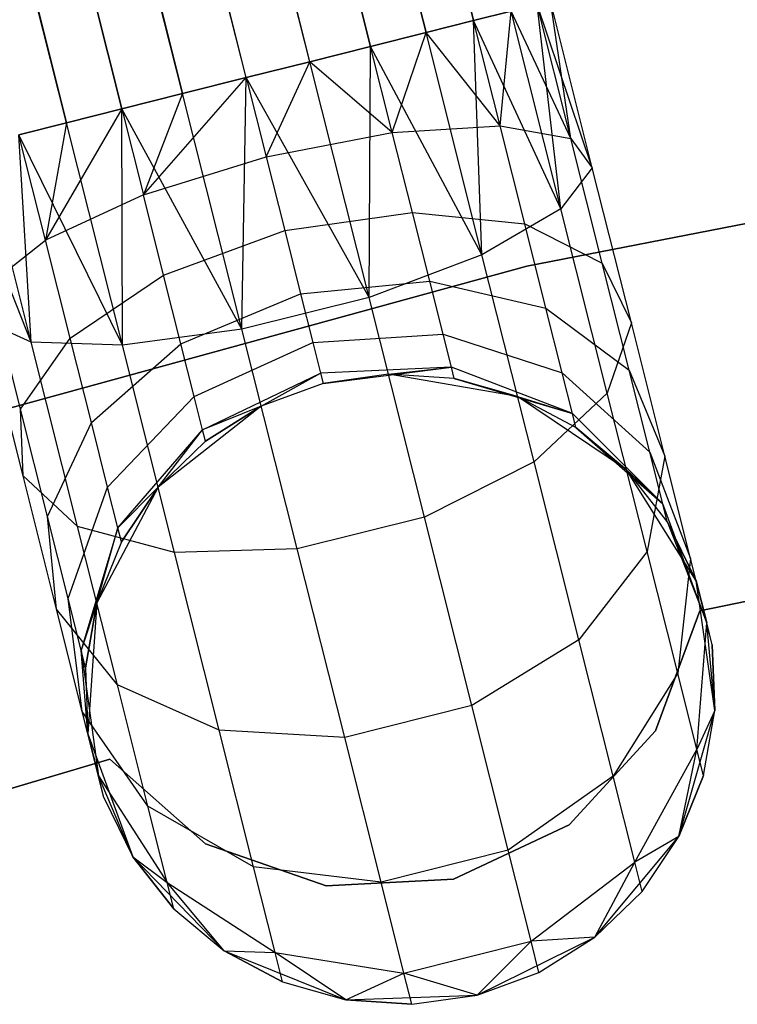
# Model space of a CAD drawing. Extents: x -189 to 189, y -189 to 189.
# Tile 250 of 256: x -11.26 to -8.99, y 38.99 to 42.11. Entities that reach past the tile are written whole.
import ezdxf

# ---------------------------------------------------------------- set-up
doc = ezdxf.new("R2010")
doc.units = 0
doc.header["$LTSCALE"] = 25.4
doc.layers.get('0').update_dxf_attribs({"linetype": 'CONTINUOUS'})

# ---------------------------------------------------------------- blocks, each defined once
blk = doc.blocks.new('CAMELEON-KENAI-C-12244_STL')
at = {"color": 0}
for p, q in [((-9.9765, 42.0683, -8.691), (-40.2548, 163.5951, -9)), ((-9.9765, 42.0683, -8.691), (-40.2548, 163.5951, -9)), ((-9.8259, 42.1062, -8.8309), (-40.2548, 163.5951, -9)), ((-9.8259, 42.1062, -8.8309), (-40.2548, 163.5951, -9)), ((-40.374, 163.5651, -10.1691), (-9.8259, 42.1062, -10.1691)), ((-40.374, 163.5651, -10.1691), (-9.8259, 42.1062, -10.1691)), ((-40.5247, 163.5272, -8.691), (-9.9765, 42.0683, -8.691)), ((-10.3449, 41.9756, -8.5219), (-40.5247, 163.5272, -8.691)), ((-10.3449, 41.9756, -8.5219), (-40.5247, 163.5272, -8.691)), ((-10.1521, 42.0241, -8.5864), (-40.5247, 163.5272, -8.691)), ((-10.1521, 42.0241, -8.5864), (-40.5247, 163.5272, -8.691)), ((-40.5247, 163.5272, -8.691), (-9.9765, 42.0683, -8.691)), ((-40.7003, 163.4831, -10.4135), (-10.1521, 42.0241, -10.4135)), ((-40.7003, 163.4831, -10.4135), (-10.1521, 42.0241, -10.4135)), ((-40.7003, 163.4831, -10.4135), (-9.9765, 42.0683, -10.309)), ((-40.7003, 163.4831, -10.4135), (-9.9765, 42.0683, -10.309)), ((-40.7003, 163.4831, -10.4135), (-9.8259, 42.1062, -10.1691)), ((-40.7003, 163.4831, -10.4135), (-9.8259, 42.1062, -10.1691)), ((-10.3449, 41.9756, -8.5219), (-40.8931, 163.4346, -8.5219)), ((-10.3449, 41.9756, -8.5219), (-40.8931, 163.4346, -8.5219)), ((-10.1521, 42.0241, -10.4135), (-41.0947, 163.3839, -10.5)), ((-10.5466, 41.9249, -8.5), (-41.0947, 163.3839, -8.5)), ((-10.5466, 41.9249, -8.5), (-41.0947, 163.3839, -8.5)), ((-10.3449, 41.9756, -10.4781), (-41.0947, 163.3839, -10.5)), ((-10.1521, 42.0241, -10.4135), (-41.0947, 163.3839, -10.5)), ((-10.3449, 41.9756, -10.4781), (-41.0947, 163.3839, -10.5)), ((-10.5466, 41.9249, -10.5), (-41.0947, 163.3839, -10.5)), ((-10.5466, 41.9249, -10.5), (-41.0947, 163.3839, -10.5)), ((-41.2963, 163.3332, -8.5219), (-10.7482, 41.8742, -8.5219)), ((-11.1166, 41.7815, -8.691), (-41.2963, 163.3332, -8.5219)), ((-11.1166, 41.7815, -8.691), (-41.2963, 163.3332, -8.5219)), ((-10.941, 41.8257, -8.5864), (-41.2963, 163.3332, -8.5219)), ((-10.941, 41.8257, -8.5864), (-41.2963, 163.3332, -8.5219)), ((-41.2963, 163.3332, -8.5219), (-10.7482, 41.8742, -8.5219)), ((-41.4892, 163.2847, -10.4135), (-11.1166, 41.7815, -10.309)), ((-41.4892, 163.2847, -10.4135), (-11.1166, 41.7815, -10.309)), ((-41.4892, 163.2847, -10.4135), (-10.941, 41.8257, -10.4135)), ((-10.5466, 41.9249, -10.5), (-41.4892, 163.2847, -10.4135)), ((-10.5466, 41.9249, -10.5), (-41.4892, 163.2847, -10.4135)), ((-10.7482, 41.8742, -10.4781), (-41.4892, 163.2847, -10.4135)), ((-10.7482, 41.8742, -10.4781), (-41.4892, 163.2847, -10.4135)), ((-41.4892, 163.2847, -10.4135), (-10.941, 41.8257, -10.4135)), ((-11.1166, 41.7815, -8.691), (-41.6647, 163.2405, -8.691)), ((-11.1166, 41.7815, -8.691), (-41.6647, 163.2405, -8.691)), ((-41.8154, 163.2026, -10.1691), (-11.1166, 41.7815, -10.309)), ((-41.8154, 163.2026, -10.1691), (-11.1166, 41.7815, -10.309)), ((-9.5175, 41.7324, -9.1334), (-9.5821, 42.1675, -9.3955)), ((-9.5175, 41.7324, -9.1334), (-9.5821, 42.1675, -9.3955)), ((-9.4492, 41.6392, -9.5328), (-9.5821, 42.1675, -9.3955)), ((-9.4492, 41.6392, -9.5328), (-9.5821, 42.1675, -9.6045)), ((-9.4492, 41.6392, -9.5328), (-9.5821, 42.1675, -9.3955)), ((-9.4492, 41.6392, -9.5328), (-9.5821, 42.1675, -9.6045)), ((-9.7067, 42.1361, -9), (-9.8259, 42.1062, -8.8309)), ((-9.8259, 42.1062, -10.1691), (-9.7067, 42.1361, -10)), ((-9.8259, 42.1062, -10.1691), (-9.7067, 42.1361, -10)), ((-9.7067, 42.1361, -9), (-9.8259, 42.1062, -8.8309)), ((-9.7418, 41.7721, -8.7855), (-9.7067, 42.1361, -9)), ((-9.7418, 41.7721, -8.7855), (-9.7067, 42.1361, -9)), ((-9.5175, 41.7324, -9.1334), (-9.7067, 42.1361, -9)), ((-9.5175, 41.7324, -9.1334), (-9.7067, 42.1361, -9)), ((-9.5489, 41.5086, -9.9148), (-9.7067, 42.1361, -10)), ((-9.5489, 41.5086, -9.9148), (-9.7067, 42.1361, -10)), ((-9.5175, 41.7324, -9.1334), (-9.6242, 42.1569, -9.191)), ((-9.5175, 41.7324, -9.1334), (-9.6242, 42.1569, -9.191)), ((-9.4492, 41.6392, -9.5328), (-9.6242, 42.1569, -9.809)), ((-9.4492, 41.6392, -9.5328), (-9.6242, 42.1569, -9.809)), ((-9.5489, 41.5086, -9.9148), (-9.6242, 42.1569, -9.809)), ((-9.5489, 41.5086, -9.9148), (-9.6242, 42.1569, -9.809)), ((-9.8259, 42.1062, -8.8309), (-9.9765, 42.0683, -8.691)), ((-9.9765, 42.0683, -10.309), (-9.8259, 42.1062, -10.1691)), ((-9.9765, 42.0683, -10.309), (-9.8259, 42.1062, -10.1691)), ((-9.8259, 42.1062, -8.8309), (-9.9765, 42.0683, -8.691)), ((-9.7418, 41.7721, -8.7855), (-9.8259, 42.1062, -8.8309)), ((-9.7418, 41.7721, -8.7855), (-9.8259, 42.1062, -8.8309)), ((-9.5489, 41.5086, -9.9148), (-9.8259, 42.1062, -10.1691)), ((-9.5489, 41.5086, -9.9148), (-9.8259, 42.1062, -10.1691)), ((-9.7992, 41.3632, -10.2133), (-9.8259, 42.1062, -10.1691)), ((-9.7992, 41.3632, -10.2133), (-9.8259, 42.1062, -10.1691)), ((-9.9765, 42.0683, -8.691), (-10.1521, 42.0241, -8.5864)), ((-10.1521, 42.0241, -10.4135), (-9.9765, 42.0683, -10.309)), ((-10.1521, 42.0241, -10.4135), (-9.9765, 42.0683, -10.309)), ((-9.9765, 42.0683, -8.691), (-10.1521, 42.0241, -8.5864)), ((-10.0835, 41.7514, -8.5494), (-9.9765, 42.0683, -8.691)), ((-10.0835, 41.7514, -8.5494), (-9.9765, 42.0683, -8.691)), ((-9.7418, 41.7721, -8.7855), (-9.9765, 42.0683, -8.691)), ((-9.7418, 41.7721, -8.7855), (-9.9765, 42.0683, -8.691)), ((-9.7992, 41.3632, -10.2133), (-9.9765, 42.0683, -10.309)), ((-9.7992, 41.3632, -10.2133), (-9.9765, 42.0683, -10.309)), ((-10.1521, 42.0241, -8.5864), (-10.3449, 41.9756, -8.5219)), ((-10.3449, 41.9756, -10.4781), (-10.1521, 42.0241, -10.4135)), ((-10.1521, 42.0241, -8.5864), (-10.3449, 41.9756, -8.5219)), ((-10.3449, 41.9756, -10.4781), (-10.1521, 42.0241, -10.4135)), ((-10.1569, 41.2281, -10.3767), (-10.1521, 42.0241, -10.4135)), ((-10.1569, 41.2281, -10.3767), (-10.1521, 42.0241, -10.4135)), ((-10.0835, 41.7514, -8.5494), (-10.1521, 42.0241, -8.5864)), ((-10.0835, 41.7514, -8.5494), (-10.1521, 42.0241, -8.5864)), ((-9.7992, 41.3632, -10.2133), (-10.1521, 42.0241, -10.4135)), ((-9.7992, 41.3632, -10.2133), (-10.1521, 42.0241, -10.4135)), ((-10.3449, 41.9756, -8.5219), (-10.5466, 41.9249, -8.5)), ((-10.5466, 41.9249, -10.5), (-10.3449, 41.9756, -10.4781)), ((-10.3449, 41.9756, -8.5219), (-10.5466, 41.9249, -8.5)), ((-10.5466, 41.9249, -10.5), (-10.3449, 41.9756, -10.4781)), ((-10.4834, 41.6739, -8.4659), (-10.3449, 41.9756, -8.5219)), ((-10.4834, 41.6739, -8.4659), (-10.3449, 41.9756, -8.5219)), ((-10.0835, 41.7514, -8.5494), (-10.3449, 41.9756, -8.5219)), ((-10.0835, 41.7514, -8.5494), (-10.3449, 41.9756, -8.5219)), ((-10.1569, 41.2281, -10.3767), (-10.3449, 41.9756, -10.4781)), ((-10.1569, 41.2281, -10.3767), (-10.3449, 41.9756, -10.4781)), ((-9.6569, 41.3273, -1), (-6.4645, 41.9464, -1)), ((-6.4645, 41.9464, -8.5), (-9.6569, 41.3273, -8.5)), ((-6.4645, 41.9464, -8.5), (-9.6569, 41.3273, -8.5)), ((-9.6569, 41.3273, -1), (-6.4645, 41.9464, -1)), ((-10.8724, 41.553, -8.5494), (-10.5466, 41.9249, -8.5)), ((-10.8724, 41.553, -8.5494), (-10.5466, 41.9249, -8.5)), ((-10.7482, 41.8742, -10.4781), (-10.5466, 41.9249, -10.5)), ((-10.5466, 41.9249, -8.5), (-10.7482, 41.8742, -8.5219)), ((-10.5466, 41.9249, -8.5), (-10.7482, 41.8742, -8.5219)), ((-10.7482, 41.8742, -10.4781), (-10.5466, 41.9249, -10.5)), ((-10.5602, 41.1267, -10.3767), (-10.5466, 41.9249, -10.5)), ((-10.5602, 41.1267, -10.3767), (-10.5466, 41.9249, -10.5)), ((-10.5466, 41.9249, -8.5), (-10.4834, 41.6739, -8.4659)), ((-10.1569, 41.2281, -10.3767), (-10.5466, 41.9249, -10.5)), ((-10.1569, 41.2281, -10.3767), (-10.5466, 41.9249, -10.5)), ((-10.5466, 41.9249, -8.5), (-10.4834, 41.6739, -8.4659)), ((-10.941, 41.8257, -10.4135), (-10.7482, 41.8742, -10.4781)), ((-10.7482, 41.8742, -8.5219), (-10.941, 41.8257, -8.5864)), ((-10.7482, 41.8742, -8.5219), (-10.941, 41.8257, -8.5864)), ((-10.941, 41.8257, -10.4135), (-10.7482, 41.8742, -10.4781)), ((-10.7482, 41.8742, -8.5219), (-10.8724, 41.553, -8.5494)), ((-10.7482, 41.8742, -8.5219), (-10.8724, 41.553, -8.5494)), ((-10.5602, 41.1267, -10.3767), (-10.7482, 41.8742, -10.4781)), ((-10.5602, 41.1267, -10.3767), (-10.7482, 41.8742, -10.4781)), ((-10.941, 41.8257, -8.5864), (-11.1832, 41.4096, -8.7855)), ((-10.941, 41.8257, -8.5864), (-11.1832, 41.4096, -8.7855)), ((-11.1166, 41.7815, -10.309), (-10.941, 41.8257, -10.4135)), ((-10.941, 41.8257, -8.5864), (-11.1166, 41.7815, -8.691)), ((-10.941, 41.8257, -8.5864), (-11.1166, 41.7815, -8.691)), ((-11.1166, 41.7815, -10.309), (-10.941, 41.8257, -10.4135)), ((-10.5602, 41.1267, -10.3767), (-10.941, 41.8257, -10.4135)), ((-10.5602, 41.1267, -10.3767), (-10.941, 41.8257, -10.4135)), ((-10.9393, 41.0765, -10.2133), (-10.941, 41.8257, -10.4135)), ((-10.9393, 41.0765, -10.2133), (-10.941, 41.8257, -10.4135)), ((-10.941, 41.8257, -8.5864), (-10.8724, 41.553, -8.5494)), ((-10.941, 41.8257, -8.5864), (-10.8724, 41.553, -8.5494)), ((-11.2673, 41.7436, -10.1691), (-11.1166, 41.7815, -10.309)), ((-11.1166, 41.7815, -8.691), (-11.2673, 41.7436, -8.8309)), ((-11.1166, 41.7815, -8.691), (-11.2673, 41.7436, -8.8309)), ((-11.2673, 41.7436, -10.1691), (-11.1166, 41.7815, -10.309)), ((-11.1166, 41.7815, -8.691), (-11.1832, 41.4096, -8.7855)), ((-11.1166, 41.7815, -8.691), (-11.1832, 41.4096, -8.7855)), ((-10.9393, 41.0765, -10.2133), (-11.1166, 41.7815, -10.309)), ((-10.9393, 41.0765, -10.2133), (-11.1166, 41.7815, -10.309)), ((-10.4834, 41.6739, -8.4659), (-10.0835, 41.7514, -8.5494)), ((-10.4834, 41.6739, -8.4659), (-10.0835, 41.7514, -8.5494)), ((-10.0835, 41.7514, -8.5494), (-9.7418, 41.7721, -8.7855)), ((-10.0835, 41.7514, -8.5494), (-9.7418, 41.7721, -8.7855)), ((-10.0196, 41.4973, -8.4409), (-10.0835, 41.7514, -8.5494)), ((-10.0196, 41.4973, -8.4409), (-10.0835, 41.7514, -8.5494)), ((-9.7418, 41.7721, -8.7855), (-9.5175, 41.7324, -9.1334)), ((-9.6635, 41.4608, -8.6526), (-9.7418, 41.7721, -8.7855)), ((-9.6635, 41.4608, -8.6526), (-9.7418, 41.7721, -8.7855)), ((-9.7418, 41.7721, -8.7855), (-9.5175, 41.7324, -9.1334)), ((-10.9393, 41.0765, -10.2133), (-11.2673, 41.7436, -10.1691)), ((-10.9393, 41.0765, -10.2133), (-11.2673, 41.7436, -10.1691)), ((-11.2286, 41.0862, -9.9148), (-11.2673, 41.7436, -10.1691)), ((-11.2286, 41.0862, -9.9148), (-11.2673, 41.7436, -10.1691)), ((-11.1832, 41.4096, -8.7855), (-11.2673, 41.7436, -8.8309)), ((-11.1832, 41.4096, -8.7855), (-11.2673, 41.7436, -8.8309)), ((-9.5175, 41.7324, -9.1334), (-9.4492, 41.6392, -9.5328)), ((-9.418, 41.3369, -8.9644), (-9.5175, 41.7324, -9.1334)), ((-9.418, 41.3369, -8.9644), (-9.5175, 41.7324, -9.1334)), ((-9.5175, 41.7324, -9.1334), (-9.4492, 41.6392, -9.5328)), ((-11.2286, 41.0862, -9.9148), (-11.4689, 41.6929, -9.809)), ((-11.2286, 41.0862, -9.9148), (-11.4689, 41.6929, -9.809)), ((-11.2286, 41.0862, -9.9148), (-11.3864, 41.7137, -10)), ((-11.2286, 41.0862, -9.9148), (-11.3864, 41.7137, -10)), ((-10.8724, 41.553, -8.5494), (-10.4834, 41.6739, -8.4659)), ((-10.8724, 41.553, -8.5494), (-10.4834, 41.6739, -8.4659)), ((-10.4834, 41.6739, -8.4659), (-10.4246, 41.44, -8.366)), ((-10.4834, 41.6739, -8.4659), (-10.4246, 41.44, -8.366)), ((-9.4492, 41.6392, -9.5328), (-9.5489, 41.5086, -9.9148)), ((-9.4492, 41.6392, -9.5328), (-9.5489, 41.5086, -9.9148)), ((-9.3254, 41.147, -9.3226), (-9.4492, 41.6392, -9.5328)), ((-9.3254, 41.147, -9.3226), (-9.4492, 41.6392, -9.5328)), ((-10.8724, 41.553, -8.5494), (-11.1832, 41.4096, -8.7855)), ((-10.8724, 41.553, -8.5494), (-11.1832, 41.4096, -8.7855)), ((-10.8085, 41.2989, -8.4409), (-10.8724, 41.553, -8.5494)), ((-10.8085, 41.2989, -8.4409), (-10.8724, 41.553, -8.5494)), ((-9.5489, 41.5086, -9.9148), (-9.7992, 41.3632, -10.2133)), ((-9.5489, 41.5086, -9.9148), (-9.7992, 41.3632, -10.2133)), ((-9.4018, 40.9239, -9.6651), (-9.5489, 41.5086, -9.9148)), ((-9.4018, 40.9239, -9.6651), (-9.5489, 41.5086, -9.9148)), ((-10.4246, 41.44, -8.366), (-10.0196, 41.4973, -8.4409)), ((-10.4246, 41.44, -8.366), (-10.0196, 41.4973, -8.4409)), ((-10.0196, 41.4973, -8.4409), (-9.6635, 41.4608, -8.6526)), ((-9.9647, 41.2791, -8.2682), (-10.0196, 41.4973, -8.4409)), ((-9.9647, 41.2791, -8.2682), (-10.0196, 41.4973, -8.4409)), ((-10.0196, 41.4973, -8.4409), (-9.6635, 41.4608, -8.6526)), ((-10.8085, 41.2989, -8.4409), (-10.4246, 41.44, -8.366)), ((-10.8085, 41.2989, -8.4409), (-10.4246, 41.44, -8.366)), ((-10.4246, 41.44, -8.366), (-10.3741, 41.2392, -8.2071)), ((-10.4246, 41.44, -8.366), (-10.3741, 41.2392, -8.2071)), ((-9.6635, 41.4608, -8.6526), (-9.418, 41.3369, -8.9644)), ((-9.5963, 41.1935, -8.4411), (-9.6635, 41.4608, -8.6526)), ((-9.5963, 41.1935, -8.4411), (-9.6635, 41.4608, -8.6526)), ((-9.6635, 41.4608, -8.6526), (-9.418, 41.3369, -8.9644)), ((-11.3621, 41.2685, -9.1334), (-11.1832, 41.4096, -8.7855)), ((-11.3621, 41.2685, -9.1334), (-11.1832, 41.4096, -8.7855)), ((-11.1049, 41.0983, -8.6526), (-11.1832, 41.4096, -8.7855)), ((-11.1049, 41.0983, -8.6526), (-11.1832, 41.4096, -8.7855)), ((-9.7992, 41.3632, -10.2133), (-10.1569, 41.2281, -10.3767)), ((-9.7992, 41.3632, -10.2133), (-10.1569, 41.2281, -10.3767)), ((-9.6339, 40.7062, -9.9327), (-9.7992, 41.3632, -10.2133)), ((-9.6339, 40.7062, -9.9327), (-9.7992, 41.3632, -10.2133)), ((-12.7926, 40.4656, -1), (-9.6569, 41.3273, -1)), ((-9.6569, 41.3273, -8.5), (-12.7926, 40.4656, -8.5)), ((-9.6569, 41.3273, -8.5), (-12.7926, 40.4656, -8.5)), ((-12.7926, 40.4656, -1), (-9.6569, 41.3273, -1)), ((-9.6569, 41.3273, -8.5), (-9.6569, 41.3273, -1)), ((-9.6569, 41.3273, -8.5), (-9.6569, 41.3273, -1)), ((-9.418, 41.3369, -8.9644), (-9.3254, 41.147, -9.3226)), ((-9.3326, 40.9973, -8.6957), (-9.418, 41.3369, -8.9644)), ((-9.3326, 40.9973, -8.6957), (-9.418, 41.3369, -8.9644)), ((-9.418, 41.3369, -8.9644), (-9.3254, 41.147, -9.3226)), ((-11.1049, 41.0983, -8.6526), (-10.8085, 41.2989, -8.4409)), ((-11.1049, 41.0983, -8.6526), (-10.8085, 41.2989, -8.4409)), ((-10.7536, 41.0807, -8.2682), (-10.8085, 41.2989, -8.4409)), ((-10.7536, 41.0807, -8.2682), (-10.8085, 41.2989, -8.4409)), ((-11.2627, 40.873, -8.9644), (-11.3621, 41.2685, -9.1334)), ((-11.2627, 40.873, -8.9644), (-11.3621, 41.2685, -9.1334)), ((-10.3741, 41.2392, -8.2071), (-9.9647, 41.2791, -8.2682)), ((-10.3741, 41.2392, -8.2071), (-9.9647, 41.2791, -8.2682)), ((-9.9647, 41.2791, -8.2682), (-9.5963, 41.1935, -8.4411)), ((-9.9226, 41.1116, -8.0432), (-9.9647, 41.2791, -8.2682)), ((-9.9226, 41.1116, -8.0432), (-9.9647, 41.2791, -8.2682)), ((-9.9647, 41.2791, -8.2682), (-9.5963, 41.1935, -8.4411)), ((-10.7536, 41.0807, -8.2682), (-10.3741, 41.2392, -8.2071)), ((-10.7536, 41.0807, -8.2682), (-10.3741, 41.2392, -8.2071)), ((-10.1569, 41.2281, -10.3767), (-10.5602, 41.1267, -10.3767)), ((-10.1569, 41.2281, -10.3767), (-10.5602, 41.1267, -10.3767)), ((-10.3741, 41.2392, -8.2071), (-10.3353, 41.085, -8)), ((-10.3741, 41.2392, -8.2071), (-10.3353, 41.085, -8)), ((-9.9817, 40.5315, -10.0792), (-10.1569, 41.2281, -10.3767)), ((-9.9817, 40.5315, -10.0792), (-10.1569, 41.2281, -10.3767)), ((-9.5963, 41.1935, -8.4411), (-9.3326, 40.9973, -8.6957)), ((-9.5447, 40.9884, -8.1654), (-9.5963, 41.1935, -8.4411)), ((-9.5447, 40.9884, -8.1654), (-9.5963, 41.1935, -8.4411)), ((-9.5963, 41.1935, -8.4411), (-9.3326, 40.9973, -8.6957)), ((-11.2286, 41.0862, -9.9148), (-11.3782, 41.1541, -9.5328)), ((-11.2544, 40.6618, -9.3226), (-11.3782, 41.1541, -9.5328)), ((-11.2286, 41.0862, -9.9148), (-11.3782, 41.1541, -9.5328)), ((-11.2544, 40.6618, -9.3226), (-11.3782, 41.1541, -9.5328)), ((-10.5602, 41.1267, -10.3767), (-10.9393, 41.0765, -10.2133)), ((-10.5602, 41.1267, -10.3767), (-10.9393, 41.0765, -10.2133)), ((-10.385, 40.4301, -10.0792), (-10.5602, 41.1267, -10.3767)), ((-10.385, 40.4301, -10.0792), (-10.5602, 41.1267, -10.3767)), ((-9.3254, 41.147, -9.3226), (-9.4018, 40.9239, -9.6651)), ((-9.3254, 41.147, -9.3226), (-9.4018, 40.9239, -9.6651)), ((-9.2191, 40.7243, -8.9881), (-9.3254, 41.147, -9.3226)), ((-9.2191, 40.7243, -8.9881), (-9.3254, 41.147, -9.3226)), ((-11.2627, 40.873, -8.9644), (-11.1049, 41.0983, -8.6526)), ((-11.2627, 40.873, -8.9644), (-11.1049, 41.0983, -8.6526)), ((-11.0377, 40.831, -8.4411), (-11.1049, 41.0983, -8.6526)), ((-11.0377, 40.831, -8.4411), (-11.1049, 41.0983, -8.6526)), ((-10.3353, 41.085, -8), (-9.9226, 41.1116, -8.0432)), ((-10.3353, 41.085, -8), (-9.9226, 41.1116, -8.0432)), ((-9.9226, 41.1116, -8.0432), (-9.5447, 40.9884, -8.1654)), ((-9.8961, 41.0064, -7.7812), (-9.9226, 41.1116, -8.0432)), ((-9.8961, 41.0064, -7.7812), (-9.9226, 41.1116, -8.0432)), ((-9.9226, 41.1116, -8.0432), (-9.5447, 40.9884, -8.1654)), ((-10.9393, 41.0765, -10.2133), (-11.2286, 41.0862, -9.9148)), ((-11.0815, 40.5014, -9.6651), (-11.2286, 41.0862, -9.9148)), ((-10.9393, 41.0765, -10.2133), (-11.2286, 41.0862, -9.9148)), ((-11.0815, 40.5014, -9.6651), (-11.2286, 41.0862, -9.9148)), ((-11.0377, 40.831, -8.4411), (-10.7536, 41.0807, -8.2682)), ((-11.0377, 40.831, -8.4411), (-10.7536, 41.0807, -8.2682)), ((-10.774, 40.4194, -9.9327), (-10.9393, 41.0765, -10.2133)), ((-10.774, 40.4194, -9.9327), (-10.9393, 41.0765, -10.2133)), ((-10.7115, 40.9132, -8.0432), (-10.7536, 41.0807, -8.2682)), ((-10.7115, 40.9132, -8.0432), (-10.7536, 41.0807, -8.2682)), ((-10.7115, 40.9132, -8.0432), (-10.3353, 41.085, -8)), ((-10.7115, 40.9132, -8.0432), (-10.3353, 41.085, -8)), ((-10.3353, 41.085, -8), (-10.311, 40.9882, -7.7588)), ((-10.3353, 41.085, -8), (-10.311, 40.9882, -7.7588)), ((-9.8961, 41.0064, -7.7812), (-10.311, 40.9882, -7.7588)), ((-9.8961, 41.0064, -7.7812), (-10.311, 40.9882, -7.7588)), ((-10.3026, 40.9551, -7.5), (-9.8961, 41.0064, -7.7812)), ((-10.3026, 40.9551, -7.5), (-9.8961, 41.0064, -7.7812)), ((-10.0957, 40.9846, -7.5), (-9.8961, 41.0064, -7.7812)), ((-10.0957, 40.9846, -7.5), (-9.8961, 41.0064, -7.7812)), ((-9.8871, 40.9705, -7.5), (-9.8961, 41.0064, -7.7812)), ((-9.8871, 40.9705, -7.5), (-9.8961, 41.0064, -7.7812)), ((-9.5123, 40.8595, -7.8445), (-9.8961, 41.0064, -7.7812)), ((-9.5123, 40.8595, -7.8445), (-9.8961, 41.0064, -7.7812)), ((-10.685, 40.808, -7.7812), (-10.311, 40.9882, -7.7588)), ((-10.685, 40.808, -7.7812), (-10.311, 40.9882, -7.7588)), ((-10.4989, 40.8832, -7.5), (-10.311, 40.9882, -7.7588)), ((-10.4989, 40.8832, -7.5), (-10.311, 40.9882, -7.7588)), ((-10.311, 40.9882, -7.7588), (-10.3026, 40.9551, -7.5)), ((-10.311, 40.9882, -7.7588), (-10.3026, 40.9551, -7.5)), ((-10.0957, 40.9846, -2), (-10.3026, 40.9551, -2)), ((-10.0957, 40.9846, -7.5), (-10.3026, 40.9551, -7.5)), ((-10.0957, 40.9846, -2), (-10.3026, 40.9551, -2)), ((-10.0957, 40.9846, -7.5), (-10.3026, 40.9551, -7.5)), ((-9.686, 40.9133, -2), (-10.0957, 40.9846, -2)), ((-9.8871, 40.9705, -7.5), (-10.0957, 40.9846, -2)), ((-9.686, 40.9133, -2), (-10.0957, 40.9846, -2)), ((-9.8871, 40.9705, -7.5), (-10.0957, 40.9846, -2)), ((-9.8871, 40.9705, -7.5), (-10.0957, 40.9846, -7.5)), ((-10.0957, 40.9846, -7.5), (-10.0957, 40.9846, -2)), ((-10.0957, 40.9846, -7.5), (-10.0957, 40.9846, -2)), ((-9.8871, 40.9705, -7.5), (-10.0957, 40.9846, -7.5)), ((-9.686, 40.9133, -7.5), (-9.8871, 40.9705, -7.5)), ((-9.8871, 40.9705, -7.5), (-9.686, 40.9133, -2)), ((-9.8871, 40.9705, -7.5), (-9.686, 40.9133, -2)), ((-9.8871, 40.9705, -7.5), (-9.5123, 40.8595, -7.8445)), ((-9.686, 40.9133, -7.5), (-9.8871, 40.9705, -7.5)), ((-9.8871, 40.9705, -7.5), (-9.5123, 40.8595, -7.8445)), ((-9.5447, 40.9884, -8.1654), (-9.267, 40.7367, -8.3455)), ((-9.5123, 40.8595, -7.8445), (-9.5447, 40.9884, -8.1654)), ((-9.5123, 40.8595, -7.8445), (-9.5447, 40.9884, -8.1654)), ((-9.5447, 40.9884, -8.1654), (-9.267, 40.7367, -8.3455)), ((-9.3326, 40.9973, -8.6957), (-9.2191, 40.7243, -8.9881)), ((-9.267, 40.7367, -8.3455), (-9.3326, 40.9973, -8.6957)), ((-9.267, 40.7367, -8.3455), (-9.3326, 40.9973, -8.6957)), ((-9.3326, 40.9973, -8.6957), (-9.2191, 40.7243, -8.9881)), ((-10.3026, 40.9551, -2), (-10.4989, 40.8832, -2)), ((-10.3026, 40.9551, -7.5), (-10.4989, 40.8832, -7.5)), ((-10.3026, 40.9551, -2), (-10.4989, 40.8832, -2)), ((-10.3026, 40.9551, -7.5), (-10.4989, 40.8832, -7.5)), ((-10.3026, 40.9551, -7.5), (-10.3026, 40.9551, -2)), ((-10.3026, 40.9551, -7.5), (-10.3026, 40.9551, -2)), ((-10.9861, 40.6259, -8.1654), (-10.7115, 40.9132, -8.0432)), ((-10.9861, 40.6259, -8.1654), (-10.7115, 40.9132, -8.0432)), ((-10.685, 40.808, -7.7812), (-10.7115, 40.9132, -8.0432)), ((-10.685, 40.808, -7.7812), (-10.7115, 40.9132, -8.0432)), ((-9.3408, 40.6814, -2), (-9.686, 40.9133, -2)), ((-9.5012, 40.8155, -7.5), (-9.686, 40.9133, -2)), ((-9.3408, 40.6814, -2), (-9.686, 40.9133, -2)), ((-9.5012, 40.8155, -7.5), (-9.686, 40.9133, -7.5)), ((-9.686, 40.9133, -7.5), (-9.686, 40.9133, -2)), ((-9.5012, 40.8155, -7.5), (-9.686, 40.9133, -2)), ((-9.686, 40.9133, -7.5), (-9.686, 40.9133, -2)), ((-9.686, 40.9133, -7.5), (-9.5123, 40.8595, -7.8445)), ((-9.686, 40.9133, -7.5), (-9.5123, 40.8595, -7.8445)), ((-9.5012, 40.8155, -7.5), (-9.686, 40.9133, -7.5)), ((-9.4018, 40.9239, -9.6651), (-9.6339, 40.7062, -9.9327)), ((-9.4018, 40.9239, -9.6651), (-9.6339, 40.7062, -9.9327)), ((-9.2755, 40.4218, -9.2678), (-9.4018, 40.9239, -9.6651)), ((-9.2755, 40.4218, -9.2678), (-9.4018, 40.9239, -9.6651)), ((-10.4989, 40.8832, -2), (-10.8261, 40.6265, -2)), ((-10.4989, 40.8832, -2), (-10.8261, 40.6265, -2)), ((-10.4989, 40.8832, -7.5), (-10.685, 40.808, -7.7812)), ((-10.4989, 40.8832, -7.5), (-10.685, 40.808, -7.7812)), ((-10.4989, 40.8832, -7.5), (-10.676, 40.7721, -7.5)), ((-10.676, 40.7721, -7.5), (-10.4989, 40.8832, -2)), ((-10.676, 40.7721, -7.5), (-10.4989, 40.8832, -2)), ((-10.4989, 40.8832, -7.5), (-10.676, 40.7721, -7.5)), ((-10.4989, 40.8832, -7.5), (-10.4989, 40.8832, -2)), ((-10.4989, 40.8832, -7.5), (-10.4989, 40.8832, -2)), ((-11.2544, 40.6618, -9.3226), (-11.2627, 40.873, -8.9644)), ((-11.1772, 40.5333, -8.6957), (-11.2627, 40.873, -8.9644)), ((-11.2544, 40.6618, -9.3226), (-11.2627, 40.873, -8.9644)), ((-11.1772, 40.5333, -8.6957), (-11.2627, 40.873, -8.9644)), ((-9.5012, 40.8155, -7.5), (-9.5123, 40.8595, -7.8445)), ((-9.5012, 40.8155, -7.5), (-9.5123, 40.8595, -7.8445)), ((-9.2258, 40.5728, -7.9377), (-9.5123, 40.8595, -7.8445)), ((-9.2258, 40.5728, -7.9377), (-9.5123, 40.8595, -7.8445)), ((-11.1772, 40.5333, -8.6957), (-11.0377, 40.831, -8.4411)), ((-11.1772, 40.5333, -8.6957), (-11.0377, 40.831, -8.4411)), ((-10.9861, 40.6259, -8.1654), (-11.0377, 40.831, -8.4411)), ((-10.9861, 40.6259, -8.1654), (-11.0377, 40.831, -8.4411)), ((-9.3408, 40.6814, -7.5), (-9.5012, 40.8155, -7.5)), ((-9.5012, 40.8155, -7.5), (-9.3408, 40.6814, -2)), ((-9.5012, 40.8155, -7.5), (-9.3408, 40.6814, -2)), ((-9.5012, 40.8155, -7.5), (-9.2258, 40.5728, -7.9377)), ((-9.3408, 40.6814, -7.5), (-9.5012, 40.8155, -7.5)), ((-9.5012, 40.8155, -7.5), (-9.2258, 40.5728, -7.9377)), ((-10.9537, 40.4969, -7.8445), (-10.685, 40.808, -7.7812)), ((-10.9537, 40.4969, -7.8445), (-10.685, 40.808, -7.7812)), ((-10.8261, 40.6265, -7.5), (-10.685, 40.808, -7.7812)), ((-10.8261, 40.6265, -7.5), (-10.685, 40.808, -7.7812)), ((-10.676, 40.7721, -7.5), (-10.685, 40.808, -7.7812)), ((-10.676, 40.7721, -7.5), (-10.685, 40.808, -7.7812)), ((-10.676, 40.7721, -7.5), (-10.8261, 40.6265, -2)), ((-10.676, 40.7721, -7.5), (-10.8261, 40.6265, -7.5)), ((-10.676, 40.7721, -7.5), (-10.8261, 40.6265, -2)), ((-10.676, 40.7721, -7.5), (-10.8261, 40.6265, -7.5)), ((-9.2191, 40.7243, -8.9881), (-9.2755, 40.4218, -9.2678)), ((-9.2191, 40.7243, -8.9881), (-9.2755, 40.4218, -9.2678)), ((-9.267, 40.7367, -8.3455), (-9.1375, 40.4, -8.5523)), ((-9.2258, 40.5728, -7.9377), (-9.267, 40.7367, -8.3455)), ((-9.2258, 40.5728, -7.9377), (-9.267, 40.7367, -8.3455)), ((-9.267, 40.7367, -8.3455), (-9.1375, 40.4, -8.5523)), ((-9.1375, 40.4, -8.5523), (-9.2191, 40.7243, -8.9881)), ((-9.1375, 40.4, -8.5523), (-9.2191, 40.7243, -8.9881)), ((-9.6339, 40.7062, -9.9327), (-9.9817, 40.5315, -10.0792)), ((-9.6339, 40.7062, -9.9327), (-9.9817, 40.5315, -10.0792)), ((-9.492, 40.142, -9.4863), (-9.6339, 40.7062, -9.9327)), ((-9.492, 40.142, -9.4863), (-9.6339, 40.7062, -9.9327)), ((-11.0815, 40.5014, -9.6651), (-11.2544, 40.6618, -9.3226)), ((-11.1481, 40.2391, -8.9881), (-11.2544, 40.6618, -9.3226)), ((-11.0815, 40.5014, -9.6651), (-11.2544, 40.6618, -9.3226)), ((-11.1481, 40.2391, -8.9881), (-11.2544, 40.6618, -9.3226)), ((-9.1197, 40.3293, -2), (-9.3408, 40.6814, -2)), ((-9.2118, 40.517, -7.5), (-9.3408, 40.6814, -2)), ((-9.1197, 40.3293, -2), (-9.3408, 40.6814, -2)), ((-9.2118, 40.517, -7.5), (-9.3408, 40.6814, -7.5)), ((-9.3408, 40.6814, -7.5), (-9.3408, 40.6814, -2)), ((-9.2118, 40.517, -7.5), (-9.3408, 40.6814, -2)), ((-9.3408, 40.6814, -7.5), (-9.3408, 40.6814, -2)), ((-9.3408, 40.6814, -7.5), (-9.2258, 40.5728, -7.9377)), ((-9.3408, 40.6814, -7.5), (-9.2258, 40.5728, -7.9377)), ((-9.2118, 40.517, -7.5), (-9.3408, 40.6814, -7.5)), ((-11.1117, 40.2727, -8.3455), (-10.9861, 40.6259, -8.1654)), ((-11.1117, 40.2727, -8.3455), (-10.9861, 40.6259, -8.1654)), ((-10.8261, 40.6265, -2), (-11.0206, 40.259, -2)), ((-10.8261, 40.6265, -2), (-11.0206, 40.259, -2)), ((-10.9537, 40.4969, -7.8445), (-10.9861, 40.6259, -8.1654)), ((-10.9537, 40.4969, -7.8445), (-10.9861, 40.6259, -8.1654)), ((-10.8261, 40.6265, -7.5), (-10.9537, 40.4969, -7.8445)), ((-10.8261, 40.6265, -7.5), (-10.9537, 40.4969, -7.8445)), ((-10.8261, 40.6265, -7.5), (-10.9426, 40.453, -7.5)), ((-10.9426, 40.453, -7.5), (-10.8261, 40.6265, -2)), ((-10.9426, 40.453, -7.5), (-10.8261, 40.6265, -2)), ((-10.8261, 40.6265, -7.5), (-10.9426, 40.453, -7.5)), ((-10.8261, 40.6265, -7.5), (-10.8261, 40.6265, -2)), ((-10.8261, 40.6265, -7.5), (-10.8261, 40.6265, -2)), ((-9.2118, 40.517, -7.5), (-9.2258, 40.5728, -7.9377)), ((-9.2118, 40.517, -7.5), (-9.2258, 40.5728, -7.9377)), ((-9.0862, 40.1961, -8.0447), (-9.2258, 40.5728, -7.9377)), ((-9.0862, 40.1961, -8.0447), (-9.2258, 40.5728, -7.9377)), ((-11.1481, 40.2391, -8.9881), (-11.1772, 40.5333, -8.6957)), ((-11.1117, 40.2727, -8.3455), (-11.1772, 40.5333, -8.6957)), ((-11.1481, 40.2391, -8.9881), (-11.1772, 40.5333, -8.6957)), ((-11.1117, 40.2727, -8.3455), (-11.1772, 40.5333, -8.6957)), ((-9.1087, 40.2337, -2), (-7.5653, 40.5528, -2)), ((-7.5653, 40.5528, -4), (-9.1087, 40.2337, -4)), ((-7.5653, 40.5528, -4), (-9.1087, 40.2337, -4)), ((-9.1087, 40.2337, -2), (-7.5653, 40.5528, -2)), ((-9.9817, 40.5315, -10.0792), (-10.385, 40.4301, -10.0792)), ((-9.9817, 40.5315, -10.0792), (-10.385, 40.4301, -10.0792)), ((-9.8313, 39.9334, -9.6059), (-9.9817, 40.5315, -10.0792)), ((-9.8313, 39.9334, -9.6059), (-9.9817, 40.5315, -10.0792)), ((-9.1197, 40.3293, -7.5), (-9.2118, 40.517, -7.5)), ((-9.2118, 40.517, -7.5), (-9.1197, 40.3293, -2)), ((-9.2118, 40.517, -7.5), (-9.1197, 40.3293, -2)), ((-9.2118, 40.517, -7.5), (-9.0862, 40.1961, -8.0447)), ((-9.2118, 40.517, -7.5), (-9.0862, 40.1961, -8.0447)), ((-9.1197, 40.3293, -7.5), (-9.2118, 40.517, -7.5)), ((-10.774, 40.4194, -9.9327), (-11.0815, 40.5014, -9.6651)), ((-10.9552, 39.9993, -9.2678), (-11.0815, 40.5014, -9.6651)), ((-10.774, 40.4194, -9.9327), (-11.0815, 40.5014, -9.6651)), ((-10.9552, 39.9993, -9.2678), (-11.0815, 40.5014, -9.6651)), ((-10.9537, 40.4969, -7.8445), (-11.0705, 40.1089, -7.9377)), ((-10.9537, 40.4969, -7.8445), (-11.0705, 40.1089, -7.9377)), ((-11.0206, 40.259, -7.5), (-10.9537, 40.4969, -7.8445)), ((-11.0206, 40.259, -7.5), (-10.9537, 40.4969, -7.8445)), ((-10.9426, 40.453, -7.5), (-10.9537, 40.4969, -7.8445)), ((-10.9426, 40.453, -7.5), (-10.9537, 40.4969, -7.8445)), ((-10.9426, 40.453, -7.5), (-11.0206, 40.259, -2)), ((-10.9426, 40.453, -7.5), (-11.0206, 40.259, -7.5)), ((-10.9426, 40.453, -7.5), (-11.0206, 40.259, -2)), ((-10.9426, 40.453, -7.5), (-11.0206, 40.259, -7.5)), ((-10.385, 40.4301, -10.0792), (-10.774, 40.4194, -9.9327)), ((-10.385, 40.4301, -10.0792), (-10.774, 40.4194, -9.9327)), ((-10.6321, 39.8553, -9.4863), (-10.774, 40.4194, -9.9327)), ((-10.6321, 39.8553, -9.4863), (-10.774, 40.4194, -9.9327)), ((-10.2345, 39.8319, -9.6059), (-10.385, 40.4301, -10.0792)), ((-10.2345, 39.8319, -9.6059), (-10.385, 40.4301, -10.0792)), ((-9.2755, 40.4218, -9.2678), (-9.492, 40.142, -9.4863)), ((-9.2755, 40.4218, -9.2678), (-9.492, 40.142, -9.4863)), ((-9.1786, 40.0365, -8.75), (-9.2755, 40.4218, -9.2678)), ((-9.1786, 40.0365, -8.75), (-9.2755, 40.4218, -9.2678)), ((-9.1375, 40.4, -8.5523), (-9.1786, 40.0365, -8.75)), ((-9.1375, 40.4, -8.5523), (-9.1786, 40.0365, -8.75)), ((-9.0862, 40.1961, -8.0447), (-9.1375, 40.4, -8.5523)), ((-9.0862, 40.1961, -8.0447), (-9.1375, 40.4, -8.5523)), ((-9.061, 39.9176, -2), (-9.1197, 40.3293, -2)), ((-9.0687, 40.1265, -7.5), (-9.1197, 40.3293, -2)), ((-9.061, 39.9176, -2), (-9.1197, 40.3293, -2)), ((-9.0687, 40.1265, -7.5), (-9.1197, 40.3293, -2)), ((-9.1197, 40.3293, -7.5), (-9.0862, 40.1961, -8.0447)), ((-9.1197, 40.3293, -7.5), (-9.1197, 40.3293, -2)), ((-9.1197, 40.3293, -7.5), (-9.1197, 40.3293, -2)), ((-9.1197, 40.3293, -7.5), (-9.0862, 40.1961, -8.0447)), ((-11.0665, 39.9148, -8.5523), (-11.1117, 40.2727, -8.3455)), ((-11.0705, 40.1089, -7.9377), (-11.1117, 40.2727, -8.3455)), ((-11.0665, 39.9148, -8.5523), (-11.1117, 40.2727, -8.3455)), ((-11.0705, 40.1089, -7.9377), (-11.1117, 40.2727, -8.3455)), ((-11.0206, 40.259, -7.5), (-11.0705, 40.1089, -7.9377)), ((-11.0206, 40.259, -7.5), (-11.0705, 40.1089, -7.9377)), ((-11.0206, 40.259, -7.5), (-11.0564, 40.053, -7.5)), ((-11.0564, 40.053, -7.5), (-11.0206, 40.259, -2)), ((-11.0564, 40.053, -7.5), (-11.0206, 40.259, -2)), ((-11.0206, 40.259, -7.5), (-11.0564, 40.053, -7.5)), ((-11.0206, 40.259, -2), (-11.0487, 39.8441, -2)), ((-11.0206, 40.259, -2), (-11.0487, 39.8441, -2)), ((-11.0206, 40.259, -7.5), (-11.0206, 40.259, -2)), ((-11.0206, 40.259, -7.5), (-11.0206, 40.259, -2)), ((-10.9552, 39.9993, -9.2678), (-11.1481, 40.2391, -8.9881)), ((-11.0665, 39.9148, -8.5523), (-11.1481, 40.2391, -8.9881)), ((-10.9552, 39.9993, -9.2678), (-11.1481, 40.2391, -8.9881)), ((-11.0665, 39.9148, -8.5523), (-11.1481, 40.2391, -8.9881)), ((-9.2491, 39.8537, -2), (-9.1087, 40.2337, -2)), ((-9.1087, 40.2337, -4), (-9.2491, 39.8537, -4)), ((-9.1087, 40.2337, -4), (-9.2491, 39.8537, -4)), ((-9.2491, 39.8537, -2), (-9.1087, 40.2337, -2)), ((-9.1087, 40.2337, -2), (-9.1087, 40.2337, -4)), ((-9.1087, 40.2337, -2), (-9.1087, 40.2337, -4)), ((-9.1177, 39.7943, -8.147), (-9.0862, 40.1961, -8.0447)), ((-9.1177, 39.7943, -8.147), (-9.0862, 40.1961, -8.0447)), ((-9.0687, 40.1265, -7.5), (-9.0862, 40.1961, -8.0447)), ((-9.0687, 40.1265, -7.5), (-9.0862, 40.1961, -8.0447)), ((-9.061, 39.9176, -7.5), (-9.0862, 40.1961, -8.0447)), ((-9.061, 39.9176, -7.5), (-9.0862, 40.1961, -8.0447)), ((-9.492, 40.142, -9.4863), (-9.8313, 39.9334, -9.6059)), ((-9.492, 40.142, -9.4863), (-9.8313, 39.9334, -9.6059)), ((-9.3832, 39.7091, -8.9045), (-9.492, 40.142, -9.4863)), ((-9.3832, 39.7091, -8.9045), (-9.492, 40.142, -9.4863)), ((-11.0487, 39.8441, -7.5), (-11.0705, 40.1089, -7.9377)), ((-11.0705, 40.1089, -7.9377), (-11.0152, 39.7109, -8.0447)), ((-11.0564, 40.053, -7.5), (-11.0705, 40.1089, -7.9377)), ((-11.0487, 39.8441, -7.5), (-11.0705, 40.1089, -7.9377)), ((-11.0564, 40.053, -7.5), (-11.0705, 40.1089, -7.9377)), ((-11.0705, 40.1089, -7.9377), (-11.0152, 39.7109, -8.0447)), ((-9.061, 39.9176, -7.5), (-9.0687, 40.1265, -7.5)), ((-9.0687, 40.1265, -7.5), (-9.061, 39.9176, -2)), ((-9.0687, 40.1265, -7.5), (-9.061, 39.9176, -2)), ((-9.061, 39.9176, -7.5), (-9.0687, 40.1265, -7.5)), ((-11.0564, 40.053, -7.5), (-11.0487, 39.8441, -2)), ((-11.0564, 40.053, -7.5), (-11.0487, 39.8441, -7.5)), ((-11.0564, 40.053, -7.5), (-11.0487, 39.8441, -2)), ((-11.0564, 40.053, -7.5), (-11.0487, 39.8441, -7.5)), ((-9.1786, 40.0365, -8.75), (-9.3832, 39.7091, -8.9045)), ((-9.1786, 40.0365, -8.75), (-9.3832, 39.7091, -8.9045)), ((-9.1177, 39.7943, -8.147), (-9.1786, 40.0365, -8.75)), ((-9.1177, 39.7943, -8.147), (-9.1786, 40.0365, -8.75)), ((-10.6321, 39.8553, -9.4863), (-10.9552, 39.9993, -9.2678)), ((-10.8583, 39.614, -8.75), (-10.9552, 39.9993, -9.2678)), ((-10.6321, 39.8553, -9.4863), (-10.9552, 39.9993, -9.2678)), ((-10.8583, 39.614, -8.75), (-10.9552, 39.9993, -9.2678)), ((-10.8583, 39.614, -8.75), (-11.0665, 39.9148, -8.5523)), ((-11.0152, 39.7109, -8.0447), (-11.0665, 39.9148, -8.5523)), ((-10.8583, 39.614, -8.75), (-11.0665, 39.9148, -8.5523)), ((-11.0152, 39.7109, -8.0447), (-11.0665, 39.9148, -8.5523)), ((-9.8313, 39.9334, -9.6059), (-10.2345, 39.8319, -9.6059)), ((-9.8313, 39.9334, -9.6059), (-10.2345, 39.8319, -9.6059)), ((-9.7158, 39.4744, -8.9891), (-9.8313, 39.9334, -9.6059)), ((-9.7158, 39.4744, -8.9891), (-9.8313, 39.9334, -9.6059)), ((-9.1748, 39.5177, -2), (-9.061, 39.9176, -2)), ((-9.1748, 39.5177, -2), (-9.061, 39.9176, -2)), ((-9.061, 39.9176, -7.5), (-9.1177, 39.7943, -8.147)), ((-9.061, 39.9176, -7.5), (-9.1177, 39.7943, -8.147)), ((-9.0969, 39.7117, -7.5), (-9.061, 39.9176, -2)), ((-9.0969, 39.7117, -7.5), (-9.061, 39.9176, -7.5)), ((-9.0969, 39.7117, -7.5), (-9.061, 39.9176, -2)), ((-9.0969, 39.7117, -7.5), (-9.061, 39.9176, -7.5)), ((-9.061, 39.9176, -7.5), (-9.061, 39.9176, -2)), ((-9.061, 39.9176, -7.5), (-9.061, 39.9176, -2)), ((-10.2345, 39.8319, -9.6059), (-10.6321, 39.8553, -9.4863)), ((-10.5232, 39.4223, -8.9045), (-10.6321, 39.8553, -9.4863)), ((-10.2345, 39.8319, -9.6059), (-10.6321, 39.8553, -9.4863)), ((-10.5232, 39.4223, -8.9045), (-10.6321, 39.8553, -9.4863)), ((-9.5228, 39.5552, -2), (-9.2491, 39.8537, -2)), ((-9.2491, 39.8537, -4), (-9.5228, 39.5552, -4)), ((-9.2491, 39.8537, -4), (-9.5228, 39.5552, -4)), ((-9.5228, 39.5552, -2), (-9.2491, 39.8537, -2)), ((-9.2491, 39.8537, -2), (-9.2491, 39.8537, -4)), ((-9.2491, 39.8537, -2), (-9.2491, 39.8537, -4)), ((-11.0487, 39.8441, -2), (-10.9057, 39.4537, -2)), ((-11.0487, 39.8441, -7.5), (-11.0487, 39.8441, -2)), ((-11.0487, 39.8441, -7.5), (-11.0487, 39.8441, -2)), ((-11.0487, 39.8441, -7.5), (-11.0152, 39.7109, -8.0447)), ((-10.9977, 39.6414, -7.5), (-11.0487, 39.8441, -2)), ((-10.9977, 39.6414, -7.5), (-11.0487, 39.8441, -2)), ((-11.0487, 39.8441, -2), (-10.9057, 39.4537, -2)), ((-11.0487, 39.8441, -7.5), (-11.0152, 39.7109, -8.0447)), ((-10.1191, 39.3729, -8.9891), (-10.2345, 39.8319, -9.6059)), ((-10.1191, 39.3729, -8.9891), (-10.2345, 39.8319, -9.6059)), ((-9.3147, 39.4369, -8.227), (-9.1177, 39.7943, -8.147)), ((-9.3147, 39.4369, -8.227), (-9.1177, 39.7943, -8.147)), ((-9.1748, 39.5177, -7.5), (-9.1177, 39.7943, -8.147)), ((-9.1748, 39.5177, -7.5), (-9.1177, 39.7943, -8.147)), ((-9.0969, 39.7117, -7.5), (-9.1177, 39.7943, -8.147)), ((-9.0969, 39.7117, -7.5), (-9.1177, 39.7943, -8.147)), ((-12.4909, 39.3142, -2), (-10.9796, 39.7632, -2)), ((-10.9796, 39.7632, -4), (-12.4909, 39.3142, -4)), ((-10.9796, 39.7632, -4), (-12.4909, 39.3142, -4)), ((-12.4909, 39.3142, -2), (-10.9796, 39.7632, -2)), ((-10.9796, 39.7632, -2), (-10.9796, 39.7632, -4)), ((-10.9796, 39.7632, -2), (-10.9796, 39.7632, -4)), ((-10.9796, 39.7632, -2), (-10.6762, 39.4949, -2)), ((-10.6762, 39.4949, -4), (-10.9796, 39.7632, -4)), ((-10.6762, 39.4949, -4), (-10.9796, 39.7632, -4)), ((-10.9796, 39.7632, -2), (-10.6762, 39.4949, -2)), ((-10.9977, 39.6414, -7.5), (-11.0152, 39.7109, -8.0447)), ((-10.9057, 39.4537, -7.5), (-11.0152, 39.7109, -8.0447)), ((-11.0152, 39.7109, -8.0447), (-10.7974, 39.3718, -8.147)), ((-10.9977, 39.6414, -7.5), (-11.0152, 39.7109, -8.0447)), ((-10.9057, 39.4537, -7.5), (-11.0152, 39.7109, -8.0447)), ((-11.0152, 39.7109, -8.0447), (-10.7974, 39.3718, -8.147)), ((-9.3832, 39.7091, -8.9045), (-9.7158, 39.4744, -8.9891)), ((-9.3832, 39.7091, -8.9045), (-9.7158, 39.4744, -8.9891)), ((-9.3147, 39.4369, -8.227), (-9.3832, 39.7091, -8.9045)), ((-9.3147, 39.4369, -8.227), (-9.3832, 39.7091, -8.9045)), ((-9.1748, 39.5177, -7.5), (-9.0969, 39.7117, -7.5)), ((-9.0969, 39.7117, -7.5), (-9.1748, 39.5177, -2)), ((-9.0969, 39.7117, -7.5), (-9.1748, 39.5177, -2)), ((-9.1748, 39.5177, -7.5), (-9.0969, 39.7117, -7.5)), ((-10.9977, 39.6414, -7.5), (-10.9057, 39.4537, -2)), ((-10.9977, 39.6414, -7.5), (-10.9057, 39.4537, -7.5)), ((-10.9977, 39.6414, -7.5), (-10.9057, 39.4537, -2)), ((-10.9977, 39.6414, -7.5), (-10.9057, 39.4537, -7.5)), ((-10.5232, 39.4223, -8.9045), (-10.8583, 39.614, -8.75)), ((-10.7974, 39.3718, -8.147), (-10.8583, 39.614, -8.75)), ((-10.5232, 39.4223, -8.9045), (-10.8583, 39.614, -8.75)), ((-10.7974, 39.3718, -8.147), (-10.8583, 39.614, -8.75)), ((-9.8892, 39.3825, -2), (-9.5228, 39.5552, -2)), ((-9.5228, 39.5552, -4), (-9.8892, 39.3825, -4)), ((-9.5228, 39.5552, -4), (-9.8892, 39.3825, -4)), ((-9.8892, 39.3825, -2), (-9.5228, 39.5552, -2)), ((-9.5228, 39.5552, -2), (-9.5228, 39.5552, -4)), ((-9.5228, 39.5552, -2), (-9.5228, 39.5552, -4)), ((-9.4415, 39.1986, -2), (-9.1748, 39.5177, -2)), ((-9.4415, 39.1986, -2), (-9.1748, 39.5177, -2)), ((-9.1748, 39.5177, -7.5), (-9.3147, 39.4369, -8.227)), ((-9.1748, 39.5177, -7.5), (-9.3147, 39.4369, -8.227)), ((-9.2914, 39.3441, -7.5), (-9.1748, 39.5177, -2)), ((-9.2914, 39.3441, -7.5), (-9.1748, 39.5177, -7.5)), ((-9.2914, 39.3441, -7.5), (-9.1748, 39.5177, -2)), ((-9.2914, 39.3441, -7.5), (-9.1748, 39.5177, -7.5)), ((-9.1748, 39.5177, -7.5), (-9.1748, 39.5177, -2)), ((-9.1748, 39.5177, -7.5), (-9.1748, 39.5177, -2)), ((-10.6762, 39.4949, -2), (-10.6762, 39.4949, -4)), ((-10.6762, 39.4949, -2), (-10.6762, 39.4949, -4)), ((-10.6762, 39.4949, -2), (-10.2937, 39.3614, -2)), ((-10.2937, 39.3614, -4), (-10.6762, 39.4949, -4)), ((-10.2937, 39.3614, -4), (-10.6762, 39.4949, -4)), ((-10.6762, 39.4949, -2), (-10.2937, 39.3614, -2)), ((-9.7158, 39.4744, -8.9891), (-10.1191, 39.3729, -8.9891)), ((-9.7158, 39.4744, -8.9891), (-10.1191, 39.3729, -8.9891)), ((-9.6433, 39.1858, -8.2708), (-9.7158, 39.4744, -8.9891)), ((-9.6433, 39.1858, -8.2708), (-9.7158, 39.4744, -8.9891)), ((-10.9057, 39.4537, -2), (-10.6162, 39.1551, -2)), ((-10.9057, 39.4537, -7.5), (-10.9057, 39.4537, -2)), ((-10.9057, 39.4537, -7.5), (-10.9057, 39.4537, -2)), ((-10.9057, 39.4537, -7.5), (-10.7766, 39.2892, -7.5)), ((-10.7766, 39.2892, -7.5), (-10.9057, 39.4537, -2)), ((-10.7766, 39.2892, -7.5), (-10.9057, 39.4537, -2)), ((-10.9057, 39.4537, -2), (-10.6162, 39.1551, -2)), ((-10.9057, 39.4537, -7.5), (-10.7766, 39.2892, -7.5)), ((-10.9057, 39.4537, -7.5), (-10.7974, 39.3718, -8.147)), ((-10.9057, 39.4537, -7.5), (-10.7974, 39.3718, -8.147)), ((-10.1191, 39.3729, -8.9891), (-10.5232, 39.4223, -8.9045)), ((-10.4548, 39.1502, -8.227), (-10.5232, 39.4223, -8.9045)), ((-10.1191, 39.3729, -8.9891), (-10.5232, 39.4223, -8.9045)), ((-10.4548, 39.1502, -8.227), (-10.5232, 39.4223, -8.9045)), ((-9.6433, 39.1858, -8.2708), (-9.3147, 39.4369, -8.227)), ((-9.6433, 39.1858, -8.2708), (-9.3147, 39.4369, -8.227)), ((-9.4415, 39.1986, -7.5), (-9.3147, 39.4369, -8.227)), ((-9.4415, 39.1986, -7.5), (-9.3147, 39.4369, -8.227)), ((-9.2914, 39.3441, -7.5), (-9.3147, 39.4369, -8.227)), ((-9.2914, 39.3441, -7.5), (-9.3147, 39.4369, -8.227)), ((-10.2937, 39.3614, -2), (-9.8892, 39.3825, -2)), ((-9.8892, 39.3825, -4), (-10.2937, 39.3614, -4)), ((-9.8892, 39.3825, -4), (-10.2937, 39.3614, -4)), ((-10.2937, 39.3614, -2), (-9.8892, 39.3825, -2)), ((-9.8892, 39.3825, -2), (-9.8892, 39.3825, -4)), ((-9.8892, 39.3825, -2), (-9.8892, 39.3825, -4)), ((-10.6162, 39.1551, -7.5), (-10.7974, 39.3718, -8.147)), ((-10.7974, 39.3718, -8.147), (-10.4548, 39.1502, -8.227)), ((-10.7766, 39.2892, -7.5), (-10.7974, 39.3718, -8.147)), ((-10.6162, 39.1551, -7.5), (-10.7974, 39.3718, -8.147)), ((-10.7766, 39.2892, -7.5), (-10.7974, 39.3718, -8.147)), ((-10.7974, 39.3718, -8.147), (-10.4548, 39.1502, -8.227)), ((-10.2937, 39.3614, -2), (-10.2937, 39.3614, -4)), ((-10.2937, 39.3614, -2), (-10.2937, 39.3614, -4)), ((-10.0465, 39.0844, -8.2708), (-10.1191, 39.3729, -8.9891)), ((-10.0465, 39.0844, -8.2708), (-10.1191, 39.3729, -8.9891)), ((-9.4415, 39.1986, -7.5), (-9.2914, 39.3441, -7.5)), ((-9.2914, 39.3441, -7.5), (-9.4415, 39.1986, -2)), ((-9.2914, 39.3441, -7.5), (-9.4415, 39.1986, -2)), ((-9.4415, 39.1986, -7.5), (-9.2914, 39.3441, -7.5)), ((-10.7766, 39.2892, -7.5), (-10.6162, 39.1551, -2)), ((-10.7766, 39.2892, -7.5), (-10.6162, 39.1551, -7.5)), ((-10.7766, 39.2892, -7.5), (-10.6162, 39.1551, -2)), ((-10.7766, 39.2892, -7.5), (-10.6162, 39.1551, -7.5)), ((-9.8148, 39.0155, -2), (-9.4415, 39.1986, -2)), ((-9.8148, 39.0155, -2), (-9.4415, 39.1986, -2)), ((-9.4415, 39.1986, -7.5), (-9.6433, 39.1858, -8.2708)), ((-9.4415, 39.1986, -7.5), (-9.6433, 39.1858, -8.2708)), ((-9.6185, 39.0874, -7.5), (-9.4415, 39.1986, -2)), ((-9.6185, 39.0874, -7.5), (-9.4415, 39.1986, -7.5)), ((-9.6185, 39.0874, -7.5), (-9.4415, 39.1986, -2)), ((-9.6185, 39.0874, -7.5), (-9.4415, 39.1986, -7.5)), ((-9.4415, 39.1986, -7.5), (-9.4415, 39.1986, -2)), ((-9.4415, 39.1986, -7.5), (-9.4415, 39.1986, -2)), ((-10.0465, 39.0844, -8.2708), (-9.6433, 39.1858, -8.2708)), ((-10.0465, 39.0844, -8.2708), (-9.6433, 39.1858, -8.2708)), ((-9.8148, 39.0155, -7.5), (-9.6433, 39.1858, -8.2708)), ((-9.8148, 39.0155, -7.5), (-9.6433, 39.1858, -8.2708)), ((-9.6185, 39.0874, -7.5), (-9.6433, 39.1858, -8.2708)), ((-9.6185, 39.0874, -7.5), (-9.6433, 39.1858, -8.2708)), ((-10.6162, 39.1551, -2), (-10.2304, 39.0002, -2)), ((-10.6162, 39.1551, -7.5), (-10.6162, 39.1551, -2)), ((-10.6162, 39.1551, -7.5), (-10.6162, 39.1551, -2)), ((-10.6162, 39.1551, -7.5), (-10.4314, 39.0574, -7.5)), ((-10.4314, 39.0574, -7.5), (-10.6162, 39.1551, -2)), ((-10.4314, 39.0574, -7.5), (-10.6162, 39.1551, -2)), ((-10.6162, 39.1551, -2), (-10.2304, 39.0002, -2)), ((-10.6162, 39.1551, -7.5), (-10.4314, 39.0574, -7.5)), ((-10.6162, 39.1551, -7.5), (-10.4548, 39.1502, -8.227)), ((-10.6162, 39.1551, -7.5), (-10.4548, 39.1502, -8.227)), ((-10.2304, 39.0002, -7.5), (-10.4548, 39.1502, -8.227)), ((-10.4548, 39.1502, -8.227), (-10.0465, 39.0844, -8.2708)), ((-10.4314, 39.0574, -7.5), (-10.4548, 39.1502, -8.227)), ((-10.2304, 39.0002, -7.5), (-10.4548, 39.1502, -8.227)), ((-10.4314, 39.0574, -7.5), (-10.4548, 39.1502, -8.227)), ((-10.4548, 39.1502, -8.227), (-10.0465, 39.0844, -8.2708)), ((-10.2304, 39.0002, -7.5), (-10.0465, 39.0844, -8.2708)), ((-10.2304, 39.0002, -7.5), (-10.0465, 39.0844, -8.2708)), ((-9.8148, 39.0155, -7.5), (-10.0465, 39.0844, -8.2708)), ((-10.0218, 38.986, -7.5), (-10.0465, 39.0844, -8.2708)), ((-9.8148, 39.0155, -7.5), (-10.0465, 39.0844, -8.2708)), ((-10.0218, 38.986, -7.5), (-10.0465, 39.0844, -8.2708)), ((-9.8148, 39.0155, -2), (-9.6185, 39.0874, -7.5)), ((-9.8148, 39.0155, -7.5), (-9.6185, 39.0874, -7.5)), ((-9.8148, 39.0155, -2), (-9.6185, 39.0874, -7.5)), ((-9.8148, 39.0155, -7.5), (-9.6185, 39.0874, -7.5)), ((-10.4314, 39.0574, -7.5), (-10.2304, 39.0002, -2)), ((-10.4314, 39.0574, -7.5), (-10.2304, 39.0002, -7.5)), ((-10.4314, 39.0574, -7.5), (-10.2304, 39.0002, -2)), ((-10.4314, 39.0574, -7.5), (-10.2304, 39.0002, -7.5)), ((-10.2304, 39.0002, -2), (-9.8148, 39.0155, -2)), ((-10.2304, 39.0002, -2), (-9.8148, 39.0155, -2)), ((-10.0218, 38.986, -7.5), (-9.8148, 39.0155, -2)), ((-10.0218, 38.986, -7.5), (-9.8148, 39.0155, -2)), ((-10.0218, 38.986, -7.5), (-9.8148, 39.0155, -7.5)), ((-10.0218, 38.986, -7.5), (-9.8148, 39.0155, -7.5)), ((-9.8148, 39.0155, -7.5), (-9.8148, 39.0155, -2)), ((-9.8148, 39.0155, -7.5), (-9.8148, 39.0155, -2)), ((-10.2304, 39.0002, -7.5), (-10.2304, 39.0002, -2)), ((-10.2304, 39.0002, -7.5), (-10.2304, 39.0002, -2)), ((-10.2304, 39.0002, -7.5), (-10.0218, 38.986, -7.5)), ((-10.0218, 38.986, -7.5), (-10.2304, 39.0002, -2)), ((-10.0218, 38.986, -7.5), (-10.2304, 39.0002, -2)), ((-10.2304, 39.0002, -7.5), (-10.0218, 38.986, -7.5))]:
    blk.add_line(p, q, dxfattribs=at)

msp = doc.modelspace()

# ---------------------------------------------------------------- block references
at = {"color": 0}
msp.add_blockref('CAMELEON-KENAI-C-12244_STL', (0, 0), dxfattribs=at)

doc.saveas('drawing.dxf')
